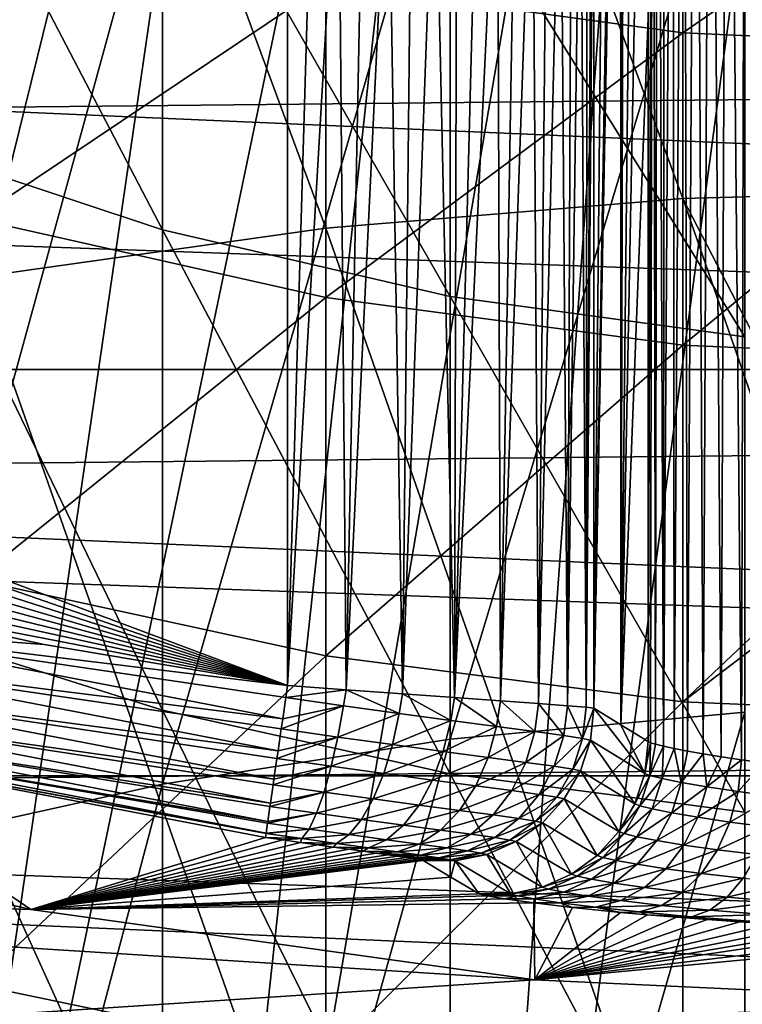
# Model space of a CAD drawing. Header units: metres. Extents: x -22 to 72, y -222 to 22.
# Tile 50 of 256: x -3.34 to -0.98, y -17.98 to -14.77. Entities that reach past the tile are written whole.
import ezdxf

# ---------------------------------------------------------------- set-up
doc = ezdxf.new("R2010")
doc.units = ezdxf.units.M
doc.layers.add('solid_509499_SW0002', color=7, linetype='CONTINUOUS')

msp = doc.modelspace()

# ---------------------------------------------------------------- linework, layer by layer
at = {"layer": 'solid_509499_SW0002'}
for points in [[(-3.028171, -11.301288, 120.188515), (-3.615485, -11.127317, 120.188515), (-5.776714, -20.931454, 120.013718)], [(-3.028171, -11.301288, 120.188515), (-5.776714, -20.931454, 120.013718), (-4.831811, -21.169548, 120.013718)], [(-2.432557, -11.444283, 120.188515), (-3.028171, -11.301288, 120.188515), (-4.831811, -21.169548, 120.013718)], [(-2.432557, -11.444283, 120.188515), (-4.831811, -21.169548, 120.013718), (-3.877178, -21.365009, 120.013718)], [(-1.830276, -11.555908, 120.188515), (-2.432557, -11.444283, 120.188515), (-3.877178, -21.365009, 120.013718)], [(-1.830276, -11.555908, 120.188515), (-3.877178, -21.365009, 120.013718), (-2.914736, -21.517445, 120.013718)], [(-1.222978, -11.63586, 120.188515), (-1.830276, -11.555908, 120.188515), (-2.914736, -21.517445, 120.013718)], [(-1.222978, -11.63586, 120.188515), (-2.914736, -21.517445, 120.013718), (-1.946424, -21.626549, 120.013718)], [(-0.612328, -11.68392, 120.188515), (-1.222978, -11.63586, 120.188515), (-1.946424, -21.626549, 120.013718)], [(-0.612328, -11.68392, 120.188515), (-1.946424, -21.626549, 120.013718), (-0.974193, -21.692097, 120.013718)], [(-1.176206, -15.353128, 288.789948), (-1.176206, -12.083728, 286.425323), (-2.341084, -12.189499, 286.288696)], [(-1.176206, -12.083728, 286.425323), (0, -15.320807, 288.83786), (0, -14.506478, 288.27887)], [(-1.176206, -15.353128, 288.789948), (0, -15.320807, 288.83786), (-1.176206, -12.083728, 286.425323)], [(-2.341084, -15.449779, 288.646729), (-2.341084, -12.189499, 286.288696), (-3.483416, -12.364652, 286.062408)], [(-2.341084, -15.449779, 288.646729), (-1.176206, -15.353128, 288.789948), (-2.341084, -12.189499, 286.288696)], [(-1.031152, -12.242909, 104.328812), (-0.97081, -12.210105, 104.267662), (-0.984232, -17.183352, 104.28038)], [(-0.97081, -12.210105, 104.267662), (-0.911636, -17.193113, 104.216797), (-0.984232, -17.183352, 104.28038)], [(-1.085425, -12.274256, 104.394127), (-1.031152, -12.242909, 104.328812), (-1.050373, -17.173532, 104.35067)], [(-1.031152, -12.242909, 104.328812), (-0.984232, -17.183352, 104.28038), (-1.050373, -17.173532, 104.35067)], [(-1.133124, -12.30316, 104.462494), (-1.085425, -12.274256, 104.394127), (-1.109393, -17.163919, 104.426956)], [(-1.085425, -12.274256, 104.394127), (-1.050373, -17.173532, 104.35067), (-1.109393, -17.163919, 104.426956)], [(-1.208404, -12.351165, 104.604668), (-1.17411, -12.328952, 104.532974), (-1.203888, -17.146383, 104.594337)], [(-1.17411, -12.328952, 104.532974), (-1.160719, -17.154789, 104.508453), (-1.203888, -17.146383, 104.594337)], [(-1.17411, -12.328952, 104.532974), (-1.133124, -12.30316, 104.462494), (-1.160719, -17.154789, 104.508453)], [(-1.133124, -12.30316, 104.462494), (-1.109393, -17.163919, 104.426956), (-1.160719, -17.154789, 104.508453)], [(-1.208404, -12.351165, 104.604668), (-1.203888, -17.146383, 104.594337), (-1.238555, -17.13891, 104.683792)], [(-1.236238, -12.369618, 104.676926), (-1.208404, -12.351165, 104.604668), (-1.238555, -17.13891, 104.683792)], [(-3.483416, -15.609829, 288.409515), (-2.341084, -15.449779, 288.646729), (-3.483416, -12.364652, 286.062408)], [(-1.273844, -12.395091, 104.821716), (-1.289257, -17.123735, 104.965103), (-1.289257, -14.764736, 104.965103)], [(-1.273844, -12.395091, 104.821716), (-1.28139, -17.12747, 104.870071), (-1.289257, -17.123735, 104.965103)], [(-1.273844, -12.395091, 104.821716), (-1.264454, -17.132565, 104.775993), (-1.28139, -17.12747, 104.870071)], [(-1.273844, -12.395091, 104.821716), (-1.257948, -12.38426, 104.749367), (-1.264454, -17.132565, 104.775993)], [(-1.257948, -12.38426, 104.749367), (-1.238555, -17.13891, 104.683792), (-1.264454, -17.132565, 104.775993)], [(-1.257948, -12.38426, 104.749367), (-1.236238, -12.369618, 104.676926), (-1.238555, -17.13891, 104.683792)], [(-1.289257, -12.40575, 104.965103), (-1.289257, -14.764736, 104.965103), (-1.377988, -17.069614, 107.506042)], [(-1.327713, -12.419573, 106.066338), (-1.289257, -12.40575, 104.965103), (-1.377988, -17.069614, 107.506042)], [(-1.366214, -12.433308, 107.168877), (-1.327713, -12.419573, 106.066338), (-1.377988, -17.069614, 107.506042)], [(-1.379305, -12.486334, 107.543755), (-1.374992, -12.457952, 107.42025), (-1.377988, -17.069614, 107.506042)], [(-1.372813, -12.44777, 107.357849), (-1.366214, -12.433308, 107.168877), (-1.377988, -17.069614, 107.506042)], [(-1.374992, -12.457952, 107.42025), (-1.372813, -12.44777, 107.357849), (-1.377988, -17.069614, 107.506042)], [(-1.379305, -12.486334, 107.543755), (-1.377988, -17.069614, 107.506042), (-1.466298, -17.015234, 110.034897)], [(-1.383512, -12.525117, 107.664238), (-1.379305, -12.486334, 107.543755), (-1.466298, -17.015234, 110.034897)], [(-1.385573, -12.548376, 107.723228), (-1.383512, -12.525117, 107.664238), (-1.466298, -17.015234, 110.034897)], [(-1.391491, -12.632495, 107.892693), (-1.385573, -12.548376, 107.723228), (-1.466298, -17.015234, 110.034897)], [(-1.428754, -13.249755, 108.959785), (-1.391491, -12.632495, 107.892693), (-1.466298, -17.015234, 110.034897)], [(-1.466298, -13.871448, 110.034897), (-1.428754, -13.249755, 108.959785), (-1.466298, -17.015234, 110.034897)], [(14.882935, -13.58384, 0.034086), (-14.604852, -13.882391, 0.034086), (13.58384, -14.882935, 0.034086)], [(-2.873714, -15.454752, 260.388885), (-2.873714, -14.034193, 258.091125), (-3.779002, -13.721376, 258.270721)], [(-3.779002, -15.15429, 260.58847), (-2.873714, -15.454752, 260.388885), (-3.779002, -13.721376, 258.270721)], [(-1.49128, -17.012117, 110.224785), (-1.466298, -13.871448, 110.034897), (-1.466298, -17.015234, 110.034897)], [(-1.473259, -13.896589, 110.122818), (-1.466298, -13.871448, 110.034897), (-1.49128, -17.012117, 110.224785)], [(13.58384, -14.882935, 0.034086), (-14.604852, -13.882391, 0.034086), (-13.27972, -15.154917, 0.034086)], [(-1.487887, -13.920839, 110.209534), (-1.473259, -13.896589, 110.122818), (-1.49128, -17.012117, 110.224785)], [(-1.934734, -17.116528, 286.176605), (-1.934734, -14.013528, 283.932343), (-0.973071, -13.917022, 284.057007)], [(-0.973071, -17.028343, 286.307312), (-1.934734, -17.116528, 286.176605), (-0.973071, -13.917022, 284.057007)], [(-1.509985, -13.943994, 110.294327), (-1.487887, -13.920839, 110.209534), (-1.49128, -17.012117, 110.224785)], [(-1.176206, -14.81222, 251.942535), (-2.341084, -14.652456, 252.008377), (-1.176206, -13.942926, 249.62088)], [(-1.574478, -13.985806, 110.45359), (-1.539284, -13.965861, 110.376534), (-1.552055, -17.00696, 110.40654)], [(-1.509985, -13.943994, 110.294327), (-1.49128, -17.012117, 110.224785), (-1.552055, -17.00696, 110.40654)], [(-1.539284, -13.965861, 110.376534), (-1.509985, -13.943994, 110.294327), (-1.552055, -17.00696, 110.40654)], [(-1.176206, -14.81222, 251.942535), (-1.176206, -13.942926, 249.62088), (0, -13.997672, 249.602386)], [(-1.574478, -13.985806, 110.45359), (-1.552055, -17.00696, 110.40654), (-1.646415, -16.999853, 110.573402)], [(-1.57546, -13.986297, 110.455513), (-1.574478, -13.985806, 110.45359), (-1.646415, -16.999853, 110.573402)], [(-1.618129, -14.005132, 110.530701), (-1.57546, -13.986297, 110.455513), (-1.646415, -16.999853, 110.573402)], [(-1.176206, -14.81222, 251.942535), (0, -13.997672, 249.602386), (0, -14.865645, 251.920532)], [(-2.873714, -17.262352, 285.96051), (-2.873714, -14.173112, 283.726196), (-1.934734, -14.013528, 283.932343)], [(-1.934734, -17.116528, 286.176605), (-2.873714, -17.262352, 285.96051), (-1.934734, -14.013528, 283.932343)], [(-1.666864, -14.022235, 110.601563), (-1.646415, -16.999853, 110.573402), (-1.77091, -16.990927, 110.719223)], [(-1.721206, -14.037489, 110.667641), (-1.666864, -14.022235, 110.601563), (-1.77091, -16.990927, 110.719223)], [(-1.666864, -14.022235, 110.601563), (-1.618129, -14.005132, 110.530701), (-1.646415, -16.999853, 110.573402)], [(-1.934734, -15.671919, 260.244659), (-1.934734, -14.260291, 257.961334), (-2.873714, -14.034193, 258.091125)], [(-2.873714, -15.454752, 260.388885), (-1.934734, -15.671919, 260.244659), (-2.873714, -14.034193, 258.091125)], [(-1.780672, -14.050797, 110.728523), (-1.77091, -16.990927, 110.719223), (-1.920953, -16.980354, 110.838608)], [(-1.844769, -14.062082, 110.783875), (-1.780672, -14.050797, 110.728523), (-1.920953, -16.980354, 110.838608)], [(-1.913009, -14.071278, 110.833397), (-1.844769, -14.062082, 110.783875), (-1.920953, -16.980354, 110.838608)], [(-1.780672, -14.050797, 110.728523), (-1.721206, -14.037489, 110.667641), (-1.77091, -16.990927, 110.719223)], [(-2.465689, -14.074325, 111), (-2.465689, -16.941525, 111), (-9.263073, -14.397581, 111)], [(-2.382065, -14.080559, 110.996498), (-2.465689, -16.941525, 111), (-2.465689, -14.074325, 111)], [(-2.382065, -14.080559, 110.996498), (-2.29923, -14.084566, 110.986046), (-2.465689, -16.941525, 111)], [(-2.29923, -14.084566, 110.986046), (-2.274933, -16.955297, 110.981636), (-2.465689, -16.941525, 111)], [(-2.29923, -14.084566, 110.986046), (-2.217622, -14.086344, 110.968742), (-2.274933, -16.955297, 110.981636)], [(-2.137688, -14.085891, 110.944679), (-2.091078, -16.968369, 110.927185), (-2.274933, -16.955297, 110.981636)], [(-2.217622, -14.086344, 110.968742), (-2.137688, -14.085891, 110.944679), (-2.274933, -16.955297, 110.981636)], [(-2.137688, -14.085891, 110.944679), (-2.059955, -14.083214, 110.913994), (-2.091078, -16.968369, 110.927185)], [(-1.984902, -14.078333, 110.876839), (-1.920953, -16.980354, 110.838608), (-2.091078, -16.968369, 110.927185)], [(-2.059955, -14.083214, 110.913994), (-1.984902, -14.078333, 110.876839), (-2.091078, -16.968369, 110.927185)], [(-1.984902, -14.078333, 110.876839), (-1.913009, -14.071278, 110.833397), (-1.920953, -16.980354, 110.838608)], [(-3.779002, -17.464106, 285.661499), (-3.779002, -14.393905, 283.440948), (-2.873714, -14.173112, 283.726196)], [(-2.873714, -17.262352, 285.96051), (-3.779002, -17.464106, 285.661499), (-2.873714, -14.173112, 283.726196)], [(-0.973071, -15.803246, 260.15744), (-0.973071, -14.397018, 257.882843), (-1.934734, -14.260291, 257.961334)], [(-1.934734, -15.671919, 260.244659), (-0.973071, -15.803246, 260.15744), (-1.934734, -14.260291, 257.961334)], [(-2.465689, -16.941525, 111), (-8.568022, -14.821737, 111), (-9.263073, -14.397581, 111)], [(-3.483416, -15.41878, 254.404785), (-3.483416, -14.387896, 252.117386), (-2.341084, -14.652456, 252.008377)], [(15.909897, -15.909908), (-15.909897, -15.909908), (-17.235994, -14.462728)], [(17.235994, -14.462728), (15.909897, -15.909908), (-17.235994, -14.462728)], [(-2.341084, -15.675683, 254.278778), (-3.483416, -15.41878, 254.404785), (-2.341084, -14.652456, 252.008377)], [(-2.341084, -15.675683, 254.278778), (-2.341084, -14.652456, 252.008377), (-1.176206, -14.81222, 251.942535)], [(-1.289257, -14.764736, 104.965103), (-1.289257, -17.123735, 104.965103), (-1.377988, -17.069614, 107.506042)], [(-2.465689, -16.941525, 111), (-7.853078, -15.212626, 111), (-8.568022, -14.821737, 111)], [(-1.176206, -15.830821, 254.202698), (-2.341084, -15.675683, 254.278778), (-1.176206, -14.81222, 251.942535)], [(-1.176206, -15.830821, 254.202698), (-1.176206, -14.81222, 251.942535), (0, -14.865645, 251.920532)], [(-1.176206, -15.830821, 254.202698), (0, -14.865645, 251.920532), (0, -15.8827, 254.177246)], [(13.58384, -14.882935, 0.034086), (-13.27972, -15.154917, 0.034086), (12.171795, -16.058329, 0.034086)], [(12.171795, -16.058329, 0.034086), (-13.27972, -15.154917, 0.034086), (-11.844168, -16.301477, 0.034086)], [(-2.873714, -17.021893, 262.589294), (-2.873714, -15.454752, 260.388885), (-3.779002, -15.15429, 260.58847)], [(-3.779002, -16.735062, 262.808014), (-2.873714, -17.021893, 262.589294), (-3.779002, -15.15429, 260.58847)], [(-2.465689, -16.941525, 111), (-7.119969, -15.569227, 111), (-7.853078, -15.212626, 111)], [(-1.176206, -15.353128, 288.789948), (0, -17.622833, 290.318298), (0, -15.320807, 288.83786)], [(-1.176206, -18.769543, 290.936707), (-1.176206, -15.353128, 288.789948), (-2.341084, -15.449779, 288.646729)], [(-1.176206, -15.353128, 288.789948), (0, -18.740408, 290.986603), (0, -17.622833, 290.318298)], [(-1.176206, -18.769543, 290.936707), (0, -18.740408, 290.986603), (-1.176206, -15.353128, 288.789948)], [(-3.483416, -16.596399, 256.620209), (-3.483416, -15.41878, 254.404785), (-2.341084, -15.675683, 254.278778)], [(-2.341084, -18.856663, 290.787476), (-2.341084, -15.449779, 288.646729), (-3.483416, -15.609829, 288.409515)], [(-1.934734, -17.229208, 262.431213), (-1.934734, -15.671919, 260.244659), (-2.873714, -15.454752, 260.388885)], [(-2.873714, -17.021893, 262.589294), (-1.934734, -17.229208, 262.431213), (-2.873714, -15.454752, 260.388885)], [(-2.341084, -18.856663, 290.787476), (-1.176206, -18.769543, 290.936707), (-2.341084, -15.449779, 288.646729)], [(-2.465689, -16.941525, 111), (-6.370832, -15.890477, 111), (-7.119969, -15.569227, 111)], [(-3.483416, -19.000931, 290.540375), (-2.341084, -18.856663, 290.787476), (-3.483416, -15.609829, 288.409515)], [(-2.341084, -16.844555, 256.477753), (-3.483416, -16.596399, 256.620209), (-2.341084, -15.675683, 254.278778)], [(-2.341084, -16.844555, 256.477753), (-2.341084, -15.675683, 254.278778), (-1.176206, -15.830821, 254.202698)], [(-0.973071, -17.354576, 262.335632), (-0.973071, -15.803246, 260.15744), (-1.934734, -15.671919, 260.244659)], [(-1.934734, -17.229208, 262.431213), (-0.973071, -17.354576, 262.335632), (-1.934734, -15.671919, 260.244659)], [(-1.176206, -16.99441, 256.391724), (-2.341084, -16.844555, 256.477753), (-1.176206, -15.830821, 254.202698)], [(-1.176206, -16.99441, 256.391724), (-1.176206, -15.830821, 254.202698), (0, -15.8827, 254.177246)], [(-2.465689, -16.941525, 111), (-5.60793, -16.17547, 111), (-6.370832, -15.890477, 111)], [(-1.176206, -16.99441, 256.391724), (0, -15.8827, 254.177246), (0, -16.096703, 254.606689)], [(14.462714, -17.236006), (-14.462714, -17.236006), (-15.909897, -15.909908)], [(15.909897, -15.909908), (14.462714, -17.236006), (-15.909897, -15.909908)], [(12.171795, -16.058329, 0.034086), (-11.844168, -16.301477, 0.034086), (10.658568, -17.100216, 0.034086)], [(-1.176206, -16.99441, 256.391724), (0, -16.096703, 254.606689), (0, -17.044521, 256.362946)], [(-2.465689, -16.941525, 111), (-4.833591, -16.423494, 111), (-5.60793, -16.17547, 111)], [(10.658568, -17.100216, 0.034086), (-11.844168, -16.301477, 0.034086), (-10.310154, -17.312515, 0.034086)], [(-2.465689, -16.941525, 111), (-4.050182, -16.634026, 111), (-4.833591, -16.423494, 111)], [(-3.483416, -17.915758, 258.754272), (-3.483416, -16.596399, 256.620209), (-2.341084, -16.844555, 256.477753)], [(-2.465689, -16.941525, 111), (-3.26009, -16.806744, 111), (-4.050182, -16.634026, 111)], [(-4.037635, -16.749739, 110.987862), (-4.050182, -16.634026, 111), (-3.26009, -16.806744, 111)], [(-4.062192, -16.85161, 110.951752), (-4.037635, -16.749739, 110.987862), (-2.48146, -17.049887, 110.987862)], [(-4.037635, -16.749739, 110.987862), (-3.26009, -16.806744, 111), (-2.465689, -16.941525, 111)], [(-2.471361, -16.980501, 110.998444), (-4.037635, -16.749739, 110.987862), (-2.465689, -16.941525, 111)], [(-2.471361, -16.980501, 110.998444), (-2.48146, -17.049887, 110.987862), (-4.037635, -16.749739, 110.987862)], [(-2.873714, -18.728964, 264.682983), (-2.873714, -17.021893, 262.589294), (-3.779002, -16.735062, 262.808014)], [(-3.779002, -18.456982, 264.919922), (-2.873714, -18.728964, 264.682983), (-3.779002, -16.735062, 262.808014)], [(-4.084281, -16.943243, 110.89344), (-4.062192, -16.85161, 110.951752), (-2.496552, -17.153582, 110.951752)], [(-2.486261, -17.08287, 110.979164), (-4.062192, -16.85161, 110.951752), (-2.48146, -17.049887, 110.987862)], [(-2.486261, -17.08287, 110.979164), (-2.496552, -17.153582, 110.951752), (-4.062192, -16.85161, 110.951752)], [(-2.341084, -18.15411, 258.595978), (-3.483416, -17.915758, 258.754272), (-2.341084, -16.844555, 256.477753)], [(-2.341084, -18.15411, 258.595978), (-2.341084, -16.844555, 256.477753), (-1.176206, -16.99441, 256.391724)], [(-4.102817, -17.020138, 110.815804), (-4.084281, -16.943243, 110.89344), (-2.510128, -17.246857, 110.89344)], [(-2.500249, -17.17898, 110.93866), (-4.084281, -16.943243, 110.89344), (-2.496552, -17.153582, 110.951752)], [(-2.500249, -17.17898, 110.93866), (-2.510128, -17.246857, 110.89344), (-4.084281, -16.943243, 110.89344)], [(-2.471361, -16.980501, 110.998444), (-2.465689, -16.941525, 111), (-2.274933, -16.955297, 110.981636)], [(-2.283369, -17.007376, 110.980438), (-2.471361, -16.980501, 110.998444), (-2.274933, -16.955297, 110.981636)], [(-2.101802, -17.032446, 110.926964), (-2.283369, -17.007376, 110.980438), (-2.274933, -16.955297, 110.981636)], [(-2.101802, -17.032446, 110.926964), (-2.274933, -16.955297, 110.981636), (-2.091078, -16.968369, 110.927185)], [(-2.283369, -17.007376, 110.980438), (-2.48146, -17.049887, 110.987862), (-2.471361, -16.980501, 110.998444)], [(-1.93317, -17.055059, 110.839714), (-2.101802, -17.032446, 110.926964), (-2.091078, -16.968369, 110.927185)], [(-1.93317, -17.055059, 110.839714), (-2.091078, -16.968369, 110.927185), (-1.920953, -16.980354, 110.838608)], [(-1.783686, -17.074753, 110.721565), (-1.93317, -17.055059, 110.839714), (-1.920953, -16.980354, 110.838608)], [(-1.783686, -17.074753, 110.721565), (-1.920953, -16.980354, 110.838608), (-1.77091, -16.990927, 110.719223)], [(-4.116889, -17.078514, 110.722641), (-4.102817, -17.020138, 110.815804), (-2.521519, -17.32513, 110.815804)], [(-2.512706, -17.264572, 110.878723), (-4.102817, -17.020138, 110.815804), (-2.510128, -17.246857, 110.89344)], [(-2.512706, -17.264572, 110.878723), (-2.521519, -17.32513, 110.815804), (-4.102817, -17.020138, 110.815804)], [(-2.283369, -17.007376, 110.980438), (-2.486261, -17.08287, 110.979164), (-2.48146, -17.049887, 110.987862)], [(-2.301624, -17.109272, 110.961533), (-2.486261, -17.08287, 110.979164), (-2.283369, -17.007376, 110.980438)], [(-1.176206, -18.298046, 258.500366), (-2.341084, -18.15411, 258.595978), (-1.176206, -16.99441, 256.391724)], [(-2.301624, -17.109272, 110.961533), (-2.283369, -17.007376, 110.980438), (-2.101802, -17.032446, 110.926964)], [(-1.659039, -17.091227, 110.576584), (-1.783686, -17.074753, 110.721565), (-1.77091, -16.990927, 110.719223)], [(-1.659039, -17.091227, 110.576584), (-1.77091, -16.990927, 110.719223), (-1.646415, -16.999853, 110.573402)], [(-1.564111, -17.104294, 110.409943), (-1.659039, -17.091227, 110.576584), (-1.646415, -16.999853, 110.573402)], [(-1.564111, -17.104294, 110.409943), (-1.646415, -16.999853, 110.573402), (-1.552055, -17.00696, 110.40654)], [(-1.502723, -17.113836, 110.227737), (-1.564111, -17.104294, 110.409943), (-1.552055, -17.00696, 110.40654)], [(-1.502723, -17.113836, 110.227737), (-1.552055, -17.00696, 110.40654), (-1.49128, -17.012117, 110.224785)], [(-1.502723, -17.113836, 110.227737), (-1.49128, -17.012117, 110.224785), (-1.466298, -17.015234, 110.034897)], [(-1.502723, -17.113836, 110.227737), (-1.466298, -17.015234, 110.034897), (-1.477421, -17.119753, 110.036766)], [(-1.477421, -17.119753, 110.036766), (-1.466298, -17.015234, 110.034897), (-1.300235, -17.227585, 104.966919)], [(-1.300235, -17.227585, 104.966919), (-1.466298, -17.015234, 110.034897), (-1.377988, -17.069614, 107.506042)], [(-1.176206, -18.298046, 258.500366), (-1.176206, -16.99441, 256.391724), (0, -17.044521, 256.362946)], [(-1.934734, -18.925549, 264.511749), (-1.934734, -17.229208, 262.431213), (-2.873714, -17.021893, 262.589294)], [(-2.873714, -18.728964, 264.682983), (-1.934734, -18.925549, 264.511749), (-2.873714, -17.021893, 262.589294)], [(-2.123305, -17.133909, 110.90918), (-2.301624, -17.109272, 110.961533), (-2.101802, -17.032446, 110.926964)], [(-2.123305, -17.133909, 110.90918), (-2.101802, -17.032446, 110.926964), (-1.93317, -17.055059, 110.839714)], [(-1.934734, -20.359058, 288.214111), (-1.934734, -17.116528, 286.176605), (-0.973071, -17.028343, 286.307312)], [(-0.973071, -20.27957, 288.350281), (-1.934734, -20.359058, 288.214111), (-0.973071, -17.028343, 286.307312)], [(-1.176206, -18.298046, 258.500366), (0, -17.044521, 256.362946), (0, -17.539181, 257.199646)], [(-4.125805, -17.115503, 110.618538), (-4.116889, -17.078514, 110.722641), (-2.530168, -17.384552, 110.722641)], [(-2.52308, -17.335855, 110.80201), (-4.116889, -17.078514, 110.722641), (-2.521519, -17.32513, 110.815804)], [(-2.52308, -17.335855, 110.80201), (-2.530168, -17.384552, 110.722641), (-4.116889, -17.078514, 110.722641)], [(-2.301624, -17.109272, 110.961533), (-2.496552, -17.153582, 110.951752), (-2.486261, -17.08287, 110.979164)], [(-1.957699, -17.156139, 110.823761), (-2.123305, -17.133909, 110.90918), (-1.93317, -17.055059, 110.839714)], [(-1.957699, -17.156139, 110.823761), (-1.93317, -17.055059, 110.839714), (-1.783686, -17.074753, 110.721565)], [(-1.810906, -17.175507, 110.708099), (-1.957699, -17.156139, 110.823761), (-1.783686, -17.074753, 110.721565)], [(-1.810906, -17.175507, 110.708099), (-1.783686, -17.074753, 110.721565), (-1.659039, -17.091227, 110.576584)], [(-1.300235, -17.227585, 104.966919), (-1.377988, -17.069614, 107.506042), (-1.289257, -17.123735, 104.965103)], [(10.658568, -17.100216, 0.034086), (-10.310154, -17.312515, 0.034086), (9.056755, -17.999935, 0.034086)], [(-2.535648, -17.422205, 110.618538), (-4.079855, -17.14109, 110.508728), (-4.125805, -17.115503, 110.618538)], [(-2.530913, -17.389671, 110.711922), (-4.125805, -17.115503, 110.618538), (-2.530168, -17.384552, 110.722641)], [(-2.530913, -17.389671, 110.711922), (-2.535648, -17.422205, 110.618538), (-4.125805, -17.115503, 110.618538)], [(-2.873714, -20.490503, 287.988983), (-2.873714, -17.262352, 285.96051), (-1.934734, -17.116528, 286.176605)], [(-1.934734, -20.359058, 288.214111), (-2.873714, -20.490503, 287.988983), (-1.934734, -17.116528, 286.176605)], [(-2.301624, -17.109272, 110.961533), (-2.500249, -17.17898, 110.93866), (-2.496552, -17.153582, 110.951752)], [(-2.322936, -17.204346, 110.921783), (-2.500249, -17.17898, 110.93866), (-2.301624, -17.109272, 110.961533)], [(-2.322936, -17.204346, 110.921783), (-2.301624, -17.109272, 110.961533), (-2.123305, -17.133909, 110.90918)], [(-1.688511, -17.191708, 110.566177), (-1.810906, -17.175507, 110.708099), (-1.659039, -17.091227, 110.576584)], [(-1.688511, -17.191708, 110.566177), (-1.659039, -17.091227, 110.576584), (-1.564111, -17.104294, 110.409943)], [(-1.595302, -17.204559, 110.403061), (-1.688511, -17.191708, 110.566177), (-1.564111, -17.104294, 110.409943)], [(-1.595302, -17.204559, 110.403061), (-1.564111, -17.104294, 110.409943), (-1.502723, -17.113836, 110.227737)], [(-1.535028, -17.21394, 110.224709), (-1.595302, -17.204559, 110.403061), (-1.502723, -17.113836, 110.227737)], [(-1.535028, -17.21394, 110.224709), (-1.502723, -17.113836, 110.227737), (-1.477421, -17.119753, 110.036766)], [(-4.079855, -17.14109, 110.508728), (-3.303431, -17.67181, 90), (-4.919887, -17.291624, 90)], [(-4.079855, -17.14109, 110.508728), (-2.53769, -17.436235, 110.508728), (-3.303431, -17.67181, 90)], [(-2.535856, -17.423637, 110.612442), (-2.53769, -17.436235, 110.508728), (-4.079855, -17.14109, 110.508728)], [(-2.535856, -17.423637, 110.612442), (-4.079855, -17.14109, 110.508728), (-2.535648, -17.422205, 110.618538)], [(-2.151706, -17.228035, 110.871666), (-2.322936, -17.204346, 110.921783), (-2.123305, -17.133909, 110.90918)], [(-2.151706, -17.228035, 110.871666), (-2.123305, -17.133909, 110.90918), (-1.957699, -17.156139, 110.823761)], [(-1.535028, -17.21394, 110.224709), (-1.477421, -17.119753, 110.036766), (-1.510186, -17.219748, 110.037788)], [(-1.510186, -17.219748, 110.037788), (-1.477421, -17.119753, 110.036766), (-1.332582, -17.327002, 104.967896)], [(-1.477421, -17.119753, 110.036766), (-1.300235, -17.227585, 104.966919), (-1.332582, -17.327002, 104.967896)], [(-1.300235, -17.227585, 104.966919), (-1.289257, -17.123735, 104.965103), (-1.28139, -17.12747, 104.870071)], [(-1.283373, -17.23427, 104.813309), (-1.300235, -17.227585, 104.966919), (-1.28139, -17.12747, 104.870071)], [(-1.283373, -17.23427, 104.813309), (-1.28139, -17.12747, 104.870071), (-1.264454, -17.132565, 104.775993)], [(-1.283373, -17.23427, 104.813309), (-1.264454, -17.132565, 104.775993), (-1.238555, -17.13891, 104.683792)], [(-1.243292, -17.244299, 104.663933), (-1.283373, -17.23427, 104.813309), (-1.238555, -17.13891, 104.683792)], [(-1.243292, -17.244299, 104.663933), (-1.238555, -17.13891, 104.683792), (-1.203888, -17.146383, 104.594337)], [(-1.180892, -17.25705, 104.522453), (-1.243292, -17.244299, 104.663933), (-1.203888, -17.146383, 104.594337)], [(-1.180892, -17.25705, 104.522453), (-1.203888, -17.146383, 104.594337), (-1.160719, -17.154789, 104.508453)], [(-2.322936, -17.204346, 110.921783), (-2.510128, -17.246857, 110.89344), (-2.500249, -17.17898, 110.93866)], [(-1.992702, -17.24943, 110.789917), (-2.151706, -17.228035, 110.871666), (-1.957699, -17.156139, 110.823761)], [(-1.992702, -17.24943, 110.789917), (-1.957699, -17.156139, 110.823761), (-1.810906, -17.175507, 110.708099)], [(-1.851779, -17.268078, 110.67923), (-1.992702, -17.24943, 110.789917), (-1.810906, -17.175507, 110.708099)], [(-1.851779, -17.268078, 110.67923), (-1.810906, -17.175507, 110.708099), (-1.688511, -17.191708, 110.566177)], [(-1.180892, -17.25705, 104.522453), (-1.160719, -17.154789, 104.508453), (-1.109393, -17.163919, 104.426956)], [(-1.097586, -17.271683, 104.392097), (-1.180892, -17.25705, 104.522453), (-1.109393, -17.163919, 104.426956)], [(-1.097586, -17.271683, 104.392097), (-1.109393, -17.163919, 104.426956), (-1.050373, -17.173532, 104.35067)], [(-1.097586, -17.271683, 104.392097), (-1.050373, -17.173532, 104.35067), (-0.984232, -17.183352, 104.28038)], [(-2.322936, -17.204346, 110.921783), (-2.512706, -17.264572, 110.878723), (-2.510128, -17.246857, 110.89344)], [(-2.346363, -17.288385, 110.862946), (-2.512706, -17.264572, 110.878723), (-2.322936, -17.204346, 110.921783)], [(-2.346363, -17.288385, 110.862946), (-2.322936, -17.204346, 110.921783), (-2.151706, -17.228035, 110.871666)], [(-1.73429, -17.283688, 110.543434), (-1.851779, -17.268078, 110.67923), (-1.688511, -17.191708, 110.566177)], [(-1.73429, -17.283688, 110.543434), (-1.688511, -17.191708, 110.566177), (-1.595302, -17.204559, 110.403061)], [(-1.644828, -17.29607, 110.38736), (-1.73429, -17.283688, 110.543434), (-1.595302, -17.204559, 110.403061)], [(-1.644828, -17.29607, 110.38736), (-1.595302, -17.204559, 110.403061), (-1.535028, -17.21394, 110.224709)], [(-0.995256, -17.287214, 104.275841), (-1.097586, -17.271683, 104.392097), (-0.984232, -17.183352, 104.28038)], [(-0.995256, -17.287214, 104.275841), (-0.984232, -17.183352, 104.28038), (-0.911636, -17.193113, 104.216797)], [(-0.876177, -17.302582, 104.176468), (-0.995256, -17.287214, 104.275841), (-0.911636, -17.193113, 104.216797)], [(12.905463, -18.430925), (-12.905463, -18.430925), (-14.462714, -17.236006)], [(14.462714, -17.236006), (12.905463, -18.430925), (-14.462714, -17.236006)], [(-2.185749, -17.310658, 110.816093), (-2.346363, -17.288385, 110.862946), (-2.151706, -17.228035, 110.871666)], [(-2.185749, -17.310658, 110.816093), (-2.151706, -17.228035, 110.871666), (-1.992702, -17.24943, 110.789917)], [(-0.973071, -19.044428, 264.408203), (-0.973071, -17.354576, 262.335632), (-1.934734, -17.229208, 262.431213)], [(-1.934734, -18.925549, 264.511749), (-0.973071, -19.044428, 264.408203), (-1.934734, -17.229208, 262.431213)], [(-1.586981, -17.305103, 110.216728), (-1.644828, -17.29607, 110.38736), (-1.535028, -17.21394, 110.224709)], [(-1.586981, -17.305103, 110.216728), (-1.535028, -17.21394, 110.224709), (-1.510186, -17.219748, 110.037788)], [(-1.586981, -17.305103, 110.216728), (-1.510186, -17.219748, 110.037788), (-1.56314, -17.310684, 110.037903)], [(-1.56314, -17.310684, 110.037903), (-1.510186, -17.219748, 110.037788), (-1.384884, -17.41753, 104.967987)], [(-1.510186, -17.219748, 110.037788), (-1.332582, -17.327002, 104.967896), (-1.384884, -17.41753, 104.967987)], [(-1.332582, -17.327002, 104.967896), (-1.300235, -17.227585, 104.966919), (-1.283373, -17.23427, 104.813309)], [(-1.315773, -17.333639, 104.810799), (-1.332582, -17.327002, 104.967896), (-1.283373, -17.23427, 104.813309)], [(-1.315773, -17.333639, 104.810799), (-1.283373, -17.23427, 104.813309), (-1.243292, -17.244299, 104.663933)], [(-1.275368, -17.343615, 104.657715), (-1.315773, -17.333639, 104.810799), (-1.243292, -17.244299, 104.663933)], [(-1.275368, -17.343615, 104.657715), (-1.243292, -17.244299, 104.663933), (-1.180892, -17.25705, 104.522453)], [(-3.779002, -20.672363, 287.67746), (-3.779002, -17.464106, 285.661499), (-2.873714, -17.262352, 285.96051)], [(-2.873714, -20.490503, 287.988983), (-3.779002, -20.672363, 287.67746), (-2.873714, -17.262352, 285.96051)], [(-2.346363, -17.288385, 110.862946), (-2.521519, -17.32513, 110.815804), (-2.512706, -17.264572, 110.878723)], [(-2.036629, -17.330795, 110.739677), (-2.185749, -17.310658, 110.816093), (-1.992702, -17.24943, 110.789917)], [(-2.036629, -17.330795, 110.739677), (-1.992702, -17.24943, 110.789917), (-1.851779, -17.268078, 110.67923)], [(-1.904492, -17.34837, 110.636238), (-2.036629, -17.330795, 110.739677), (-1.851779, -17.268078, 110.67923)], [(-1.904492, -17.34837, 110.636238), (-1.851779, -17.268078, 110.67923), (-1.73429, -17.283688, 110.543434)], [(-1.212115, -17.356308, 104.512276), (-1.275368, -17.343615, 104.657715), (-1.180892, -17.25705, 104.522453)], [(-1.212115, -17.356308, 104.512276), (-1.180892, -17.25705, 104.522453), (-1.097586, -17.271683, 104.392097)], [(-1.127247, -17.370903, 104.377731), (-1.212115, -17.356308, 104.512276), (-1.097586, -17.271683, 104.392097)], [(-1.127247, -17.370903, 104.377731), (-1.097586, -17.271683, 104.392097), (-0.995256, -17.287214, 104.275841)], [(-4.919887, -17.291624, 90), (-3.303431, -17.67181, 90), (-6.809413, -17.577099, 90)], [(-2.346363, -17.288385, 110.862946), (-2.52308, -17.335855, 110.80201), (-2.521519, -17.32513, 110.815804)], [(-2.370866, -17.357668, 110.787621), (-2.52308, -17.335855, 110.80201), (-2.346363, -17.288385, 110.862946)], [(-2.370866, -17.357668, 110.787621), (-2.346363, -17.288385, 110.862946), (-2.185749, -17.310658, 110.816093)], [(-1.79435, -17.363091, 110.509354), (-1.904492, -17.34837, 110.636238), (-1.73429, -17.283688, 110.543434)], [(-1.79435, -17.363091, 110.509354), (-1.73429, -17.283688, 110.543434), (-1.644828, -17.29607, 110.38736)], [(-1.710495, -17.374771, 110.363541), (-1.79435, -17.363091, 110.509354), (-1.644828, -17.29607, 110.38736)], [(-1.710495, -17.374771, 110.363541), (-1.644828, -17.29607, 110.38736), (-1.586981, -17.305103, 110.216728)], [(-1.65628, -17.383287, 110.204147), (-1.710495, -17.374771, 110.363541), (-1.586981, -17.305103, 110.216728)], [(-1.65628, -17.383287, 110.204147), (-1.586981, -17.305103, 110.216728), (-1.56314, -17.310684, 110.037903)], [(-1.022486, -17.386423, 104.257217), (-1.127247, -17.370903, 104.377731), (-0.995256, -17.287214, 104.275841)], [(-1.022486, -17.386423, 104.257217), (-0.995256, -17.287214, 104.275841), (-0.876177, -17.302582, 104.176468)], [(-0.899999, -17.401812, 104.153732), (-1.022486, -17.386423, 104.257217), (-0.876177, -17.302582, 104.176468)], [(9.056755, -17.999935, 0.034086), (-10.310154, -17.312515, 0.034086), (-8.690454, -18.179617, 0.034086)], [(-2.370866, -17.357668, 110.787621), (-2.530168, -17.384552, 110.722641), (-2.52308, -17.335855, 110.80201)], [(-2.223924, -17.378113, 110.744919), (-2.370866, -17.357668, 110.787621), (-2.185749, -17.310658, 110.816093)], [(-2.223924, -17.378113, 110.744919), (-2.185749, -17.310658, 110.816093), (-2.036629, -17.330795, 110.739677)], [(-2.087534, -17.396633, 110.675278), (-2.223924, -17.378113, 110.744919), (-2.036629, -17.330795, 110.739677)], [(-2.087534, -17.396633, 110.675278), (-2.036629, -17.330795, 110.739677), (-1.904492, -17.34837, 110.636238)], [(-1.65628, -17.383287, 110.204147), (-1.56314, -17.310684, 110.037903), (-1.633937, -17.388535, 110.037109)], [(-1.633937, -17.388535, 110.037109), (-1.56314, -17.310684, 110.037903), (-1.454853, -17.495213, 104.967194)], [(-1.56314, -17.310684, 110.037903), (-1.384884, -17.41753, 104.967987), (-1.454853, -17.495213, 104.967194)], [(-1.384884, -17.41753, 104.967987), (-1.332582, -17.327002, 104.967896), (-1.315773, -17.333639, 104.810799)], [(-1.367727, -17.424124, 104.804214), (-1.384884, -17.41753, 104.967987), (-1.315773, -17.333639, 104.810799)], [(-1.367727, -17.424124, 104.804214), (-1.315773, -17.333639, 104.810799), (-1.275368, -17.343615, 104.657715)], [(-2.370866, -17.357668, 110.787621), (-2.530913, -17.389671, 110.711922), (-2.530168, -17.384552, 110.722641)], [(-2.39536, -17.409128, 110.699165), (-2.530913, -17.389671, 110.711922), (-2.370866, -17.357668, 110.787621)], [(-2.39536, -17.409128, 110.699165), (-2.370866, -17.357668, 110.787621), (-2.223924, -17.378113, 110.744919)], [(-1.966712, -17.412823, 110.581032), (-2.087534, -17.396633, 110.675278), (-1.904492, -17.34837, 110.636238)], [(-1.966712, -17.412823, 110.581032), (-1.904492, -17.34837, 110.636238), (-1.79435, -17.363091, 110.509354)], [(-1.866029, -17.426401, 110.465446), (-1.966712, -17.412823, 110.581032), (-1.79435, -17.363091, 110.509354)], [(-1.866029, -17.426401, 110.465446), (-1.79435, -17.363091, 110.509354), (-1.710495, -17.374771, 110.363541)], [(-1.326097, -17.43405, 104.644341), (-1.367727, -17.424124, 104.804214), (-1.275368, -17.343615, 104.657715)], [(-1.326097, -17.43405, 104.644341), (-1.275368, -17.343615, 104.657715), (-1.212115, -17.356308, 104.512276)], [(-1.260628, -17.446693, 104.492081), (-1.326097, -17.43405, 104.644341), (-1.212115, -17.356308, 104.512276)], [(-1.260628, -17.446693, 104.492081), (-1.212115, -17.356308, 104.512276), (-1.127247, -17.370903, 104.377731)], [(-1.172428, -17.461252, 104.350777), (-1.260628, -17.446693, 104.492081), (-1.127247, -17.370903, 104.377731)], [(-1.172428, -17.461252, 104.350777), (-1.127247, -17.370903, 104.377731), (-1.022486, -17.386423, 104.257217)], [(-2.39536, -17.409128, 110.699165), (-2.535648, -17.422205, 110.618538), (-2.530913, -17.389671, 110.711922)], [(-2.264541, -17.427414, 110.661293), (-2.39536, -17.409128, 110.699165), (-2.223924, -17.378113, 110.744919)], [(-2.264541, -17.427414, 110.661293), (-2.223924, -17.378113, 110.744919), (-2.087534, -17.396633, 110.675278)], [(-2.143162, -17.444027, 110.599564), (-2.264541, -17.427414, 110.661293), (-2.087534, -17.396633, 110.675278)], [(-2.143162, -17.444027, 110.599564), (-2.087534, -17.396633, 110.675278), (-1.966712, -17.412823, 110.581032)], [(-1.789394, -17.43718, 110.332657), (-1.866029, -17.426401, 110.465446), (-1.710495, -17.374771, 110.363541)], [(-1.789394, -17.43718, 110.332657), (-1.710495, -17.374771, 110.363541), (-1.65628, -17.383287, 110.204147)], [(-1.739857, -17.44503, 110.187523), (-1.789394, -17.43718, 110.332657), (-1.65628, -17.383287, 110.204147)], [(-1.739857, -17.44503, 110.187523), (-1.65628, -17.383287, 110.204147), (-1.633937, -17.388535, 110.037109)], [(-1.739857, -17.44503, 110.187523), (-1.633937, -17.388535, 110.037109), (-1.719443, -17.449848, 110.035446)], [(-1.719443, -17.449848, 110.035446), (-1.633937, -17.388535, 110.037109), (-1.539429, -17.556654, 104.965538)], [(-1.633937, -17.388535, 110.037109), (-1.454853, -17.495213, 104.967194), (-1.539429, -17.556654, 104.965538)], [(-1.063118, -17.476765, 104.223778), (-1.172428, -17.461252, 104.350777), (-1.022486, -17.386423, 104.257217)], [(-1.063118, -17.476765, 104.223778), (-1.022486, -17.386423, 104.257217), (-0.899999, -17.401812, 104.153732)], [(-0.934824, -17.492168, 104.114326), (-1.063118, -17.476765, 104.223778), (-0.899999, -17.401812, 104.153732)], [(-2.480592, -17.444506, 110.50563), (-3.303431, -17.67181, 90), (-2.53769, -17.436235, 110.508728)], [(-2.418761, -17.440481, 110.601471), (-2.53769, -17.436235, 110.508728), (-2.535856, -17.423637, 110.612442)], [(-2.418761, -17.440481, 110.601471), (-2.480592, -17.444506, 110.50563), (-2.53769, -17.436235, 110.508728)], [(-2.39536, -17.409128, 110.699165), (-2.535856, -17.423637, 110.612442), (-2.535648, -17.422205, 110.618538)], [(-2.418761, -17.440481, 110.601471), (-2.535856, -17.423637, 110.612442), (-2.39536, -17.409128, 110.699165)], [(-2.418761, -17.440481, 110.601471), (-2.39536, -17.409128, 110.699165), (-2.264541, -17.427414, 110.661293)], [(-2.305801, -17.456379, 110.568924), (-2.418761, -17.440481, 110.601471), (-2.264541, -17.427414, 110.661293)], [(-2.305801, -17.456379, 110.568924), (-2.264541, -17.427414, 110.661293), (-2.143162, -17.444027, 110.599564)], [(-2.035682, -17.458584, 110.516052), (-2.143162, -17.444027, 110.599564), (-1.966712, -17.412823, 110.581032)], [(-2.035682, -17.458584, 110.516052), (-1.966712, -17.412823, 110.581032), (-1.866029, -17.426401, 110.465446)], [(-1.946153, -17.470814, 110.413666), (-2.035682, -17.458584, 110.516052), (-1.866029, -17.426401, 110.465446)], [(-1.946153, -17.470814, 110.413666), (-1.866029, -17.426401, 110.465446), (-1.789394, -17.43718, 110.332657)], [(-1.878031, -17.480528, 110.296082), (-1.946153, -17.470814, 110.413666), (-1.789394, -17.43718, 110.332657)], [(-1.878031, -17.480528, 110.296082), (-1.789394, -17.43718, 110.332657), (-1.739857, -17.44503, 110.187523)], [(-1.454853, -17.495213, 104.967194), (-1.384884, -17.41753, 104.967987), (-1.367727, -17.424124, 104.804214)], [(-1.436962, -17.50177, 104.793823), (-1.454853, -17.495213, 104.967194), (-1.367727, -17.424124, 104.804214)], [(-1.436962, -17.50177, 104.793823), (-1.367727, -17.424124, 104.804214), (-1.326097, -17.43405, 104.644341)], [(-1.39326, -17.511654, 104.624405), (-1.436962, -17.50177, 104.793823), (-1.326097, -17.43405, 104.644341)], [(-1.39326, -17.511654, 104.624405), (-1.326097, -17.43405, 104.644341), (-1.260628, -17.446693, 104.492081)], [(-2.480592, -17.444506, 110.50563), (-2.423954, -17.452629, 110.496361), (-3.303431, -17.67181, 90)], [(-2.423954, -17.452629, 110.496361), (-2.3687, -17.460484, 110.480995), (-3.303431, -17.67181, 90)], [(-2.3687, -17.460484, 110.480995), (-2.315675, -17.467968, 110.459801), (-3.303431, -17.67181, 90)], [(-2.315675, -17.467968, 110.459801), (-2.265586, -17.475006, 110.433113), (-3.303431, -17.67181, 90)], [(-2.418761, -17.440481, 110.601471), (-2.423954, -17.452629, 110.496361), (-2.480592, -17.444506, 110.50563)], [(-2.305801, -17.456379, 110.568924), (-2.423954, -17.452629, 110.496361), (-2.418761, -17.440481, 110.601471)], [(-2.305801, -17.456379, 110.568924), (-2.3687, -17.460484, 110.480995), (-2.423954, -17.452629, 110.496361)], [(-2.305801, -17.456379, 110.568924), (-2.315675, -17.467968, 110.459801), (-2.3687, -17.460484, 110.480995)], [(-2.20105, -17.470877, 110.515892), (-2.315675, -17.467968, 110.459801), (-2.305801, -17.456379, 110.568924)], [(-2.20105, -17.470877, 110.515892), (-2.265586, -17.475006, 110.433113), (-2.315675, -17.467968, 110.459801)], [(-2.20105, -17.470877, 110.515892), (-2.305801, -17.456379, 110.568924), (-2.143162, -17.444027, 110.599564)], [(-2.20105, -17.470877, 110.515892), (-2.143162, -17.444027, 110.599564), (-2.035682, -17.458584, 110.516052)], [(-2.108348, -17.483625, 110.444176), (-2.20105, -17.470877, 110.515892), (-2.035682, -17.458584, 110.516052)], [(-2.108348, -17.483625, 110.444176), (-2.035682, -17.458584, 110.516052), (-1.946153, -17.470814, 110.413666)], [(-1.834008, -17.487597, 110.167595), (-1.878031, -17.480528, 110.296082), (-1.739857, -17.44503, 110.187523)], [(-1.834008, -17.487597, 110.167595), (-1.739857, -17.44503, 110.187523), (-1.719443, -17.449848, 110.035446)], [(-1.834008, -17.487597, 110.167595), (-1.719443, -17.449848, 110.035446), (-1.81587, -17.491911, 110.03299)], [(-1.81587, -17.491911, 110.03299), (-1.719443, -17.449848, 110.035446), (-1.634916, -17.599167, 104.963112)], [(-1.719443, -17.449848, 110.035446), (-1.539429, -17.556654, 104.965538), (-1.634916, -17.599167, 104.963112)], [(-1.32431, -17.524254, 104.462753), (-1.39326, -17.511654, 104.624405), (-1.260628, -17.446693, 104.492081)], [(-1.32431, -17.524254, 104.462753), (-1.260628, -17.446693, 104.492081), (-1.172428, -17.461252, 104.350777)], [(-1.231152, -17.53878, 104.312424), (-1.32431, -17.524254, 104.462753), (-1.172428, -17.461252, 104.350777)], [(-1.231152, -17.53878, 104.312424), (-1.172428, -17.461252, 104.350777), (-1.063118, -17.476765, 104.223778)], [(-2.265586, -17.475006, 110.433113), (-2.219027, -17.481539, 110.401329), (-3.303431, -17.67181, 90)], [(-2.219027, -17.481539, 110.401329), (-2.176546, -17.487518, 110.364922), (-3.303431, -17.67181, 90)], [(-2.176546, -17.487518, 110.364922), (-2.138607, -17.49291, 110.324402), (-3.303431, -17.67181, 90)], [(-2.138607, -17.49291, 110.324402), (-2.105597, -17.49769, 110.280296), (-3.303431, -17.67181, 90)], [(-2.105597, -17.49769, 110.280296), (-2.077832, -17.501837, 110.23317), (-3.303431, -17.67181, 90)], [(-2.077832, -17.501837, 110.23317), (-2.055567, -17.505339, 110.183594), (-3.303431, -17.67181, 90)], [(-2.20105, -17.470877, 110.515892), (-2.219027, -17.481539, 110.401329), (-2.265586, -17.475006, 110.433113)], [(-2.108348, -17.483625, 110.444176), (-2.219027, -17.481539, 110.401329), (-2.20105, -17.470877, 110.515892)], [(-2.108348, -17.483625, 110.444176), (-2.176546, -17.487518, 110.364922), (-2.219027, -17.481539, 110.401329)], [(-2.031172, -17.49436, 110.3563), (-2.176546, -17.487518, 110.364922), (-2.108348, -17.483625, 110.444176)], [(-2.031172, -17.49436, 110.3563), (-2.138607, -17.49291, 110.324402), (-2.176546, -17.487518, 110.364922)], [(-2.031172, -17.49436, 110.3563), (-2.105597, -17.49769, 110.280296), (-2.138607, -17.49291, 110.324402)], [(-2.031172, -17.49436, 110.3563), (-2.108348, -17.483625, 110.444176), (-1.946153, -17.470814, 110.413666)], [(-1.972479, -17.502899, 110.255424), (-2.105597, -17.49769, 110.280296), (-2.031172, -17.49436, 110.3563)], [(-1.972479, -17.502899, 110.255424), (-2.077832, -17.501837, 110.23317), (-2.105597, -17.49769, 110.280296)], [(-1.972479, -17.502899, 110.255424), (-2.055567, -17.505339, 110.183594), (-2.077832, -17.501837, 110.23317)], [(-2.031172, -17.49436, 110.3563), (-1.946153, -17.470814, 110.413666), (-1.878031, -17.480528, 110.296082)], [(-1.972479, -17.502899, 110.255424), (-2.031172, -17.49436, 110.3563), (-1.878031, -17.480528, 110.296082)], [(-1.972479, -17.502899, 110.255424), (-1.878031, -17.480528, 110.296082), (-1.834008, -17.487597, 110.167595)], [(-1.934564, -17.509102, 110.145241), (-1.972479, -17.502899, 110.255424), (-1.834008, -17.487597, 110.167595)], [(-1.934564, -17.509102, 110.145241), (-1.834008, -17.487597, 110.167595), (-1.81587, -17.491911, 110.03299)], [(-1.934564, -17.509102, 110.145241), (-1.81587, -17.491911, 110.03299), (-1.918946, -17.512861, 110.029846)], [(-1.918946, -17.512861, 110.029846), (-1.81587, -17.491911, 110.03299), (-1.737138, -17.62089, 104.959999)], [(-1.81587, -17.491911, 110.03299), (-1.634916, -17.599167, 104.963112), (-1.737138, -17.62089, 104.959999)], [(-1.539429, -17.556654, 104.965538), (-1.454853, -17.495213, 104.967194), (-1.436962, -17.50177, 104.793823)], [(-1.520453, -17.563181, 104.780106), (-1.539429, -17.556654, 104.965538), (-1.436962, -17.50177, 104.793823)], [(-1.520453, -17.563181, 104.780106), (-1.436962, -17.50177, 104.793823), (-1.39326, -17.511654, 104.624405)], [(-1.115375, -17.554285, 104.176979), (-1.231152, -17.53878, 104.312424), (-1.063118, -17.476765, 104.223778)], [(-1.115375, -17.554285, 104.176979), (-1.063118, -17.476765, 104.223778), (-0.934824, -17.492168, 104.114326)], [(-0.979131, -17.569706, 104.059959), (-1.115375, -17.554285, 104.176979), (-0.934824, -17.492168, 104.114326)], [(-2.055567, -17.505339, 110.183594), (-2.038989, -17.508181, 110.132141), (-3.303431, -17.67181, 90)], [(-2.038989, -17.508181, 110.132141), (-2.028233, -17.510357, 110.079414), (-3.303431, -17.67181, 90)], [(-2.028233, -17.510357, 110.079414), (-2.023374, -17.511854, 110.026176), (-3.303431, -17.67181, 90)], [(-2.023374, -17.511854, 110.026176), (-1.932446, -17.566481, 107.500099), (-3.303431, -17.67181, 90)], [(-1.934564, -17.509102, 110.145241), (-2.055567, -17.505339, 110.183594), (-1.972479, -17.502899, 110.255424)], [(-1.934564, -17.509102, 110.145241), (-2.038989, -17.508181, 110.132141), (-2.055567, -17.505339, 110.183594)], [(-1.934564, -17.509102, 110.145241), (-2.028233, -17.510357, 110.079414), (-2.038989, -17.508181, 110.132141)], [(-1.934564, -17.509102, 110.145241), (-1.918946, -17.512861, 110.029846), (-2.028233, -17.510357, 110.079414)], [(-1.918946, -17.512861, 110.029846), (-2.023374, -17.511854, 110.026176), (-2.028233, -17.510357, 110.079414)], [(-1.918946, -17.512861, 110.029846), (-1.932446, -17.566481, 107.500099), (-2.023374, -17.511854, 110.026176)], [(-1.918946, -17.512861, 110.029846), (-1.840897, -17.620955, 104.956375), (-1.932446, -17.566481, 107.500099)], [(-1.918946, -17.512861, 110.029846), (-1.737138, -17.62089, 104.959999), (-1.840897, -17.620955, 104.956375)], [(-1.473922, -17.573032, 104.598763), (-1.520453, -17.563181, 104.780106), (-1.39326, -17.511654, 104.624405)], [(-1.473922, -17.573032, 104.598763), (-1.39326, -17.511654, 104.624405), (-1.32431, -17.524254, 104.462753)], [(-1.400376, -17.585598, 104.425583), (-1.473922, -17.573032, 104.598763), (-1.32431, -17.524254, 104.462753)], [(-1.400376, -17.585598, 104.425583), (-1.32431, -17.524254, 104.462753), (-1.231152, -17.53878, 104.312424)], [(-1.932446, -17.566481, 107.500099), (-1.840897, -17.620955, 104.956375), (-3.303431, -17.67181, 90)], [(-1.634916, -17.599167, 104.963112), (-1.539429, -17.556654, 104.965538), (-1.520453, -17.563181, 104.780106)], [(-1.614548, -17.605671, 104.763641), (-1.634916, -17.599167, 104.963112), (-1.520453, -17.563181, 104.780106)], [(-1.614548, -17.605671, 104.763641), (-1.520453, -17.563181, 104.780106), (-1.473922, -17.573032, 104.598763)], [(-1.300852, -17.6001, 104.264328), (-1.400376, -17.585598, 104.425583), (-1.231152, -17.53878, 104.312424)], [(-1.300852, -17.6001, 104.264328), (-1.231152, -17.53878, 104.312424), (-1.115375, -17.554285, 104.176979)], [(-1.176973, -17.615599, 104.118858), (-1.300852, -17.6001, 104.264328), (-1.115375, -17.554285, 104.176979)], [(-1.176973, -17.615599, 104.118858), (-1.115375, -17.554285, 104.176979), (-0.979131, -17.569706, 104.059959)], [(-1.176206, -18.298046, 258.500366), (0, -17.539181, 257.199646), (0, -18.34618, 258.468384)], [(-1.658791, -17.901228, 90), (-5.158554, -18.130411, 90), (-6.809413, -17.577099, 90)], [(-3.303431, -17.67181, 90), (-1.658791, -17.901228, 90), (-6.809413, -17.577099, 90)], [(-1.564556, -17.615499, 104.56855), (-1.614548, -17.605671, 104.763641), (-1.473922, -17.573032, 104.598763)], [(-1.564556, -17.615499, 104.56855), (-1.473922, -17.573032, 104.598763), (-1.400376, -17.585598, 104.425583)], [(-1.485502, -17.628042, 104.382187), (-1.564556, -17.615499, 104.56855), (-1.400376, -17.585598, 104.425583)], [(-1.485502, -17.628042, 104.382187), (-1.400376, -17.585598, 104.425583), (-1.300852, -17.6001, 104.264328)], [(-1.030983, -17.631031, 103.993019), (-1.176973, -17.615599, 104.118858), (-0.979131, -17.569706, 104.059959)], [(-1.030983, -17.631031, 103.993019), (-0.979131, -17.569706, 104.059959), (-0.825294, -17.583994, 103.964638)], [(-0.865927, -17.645346, 103.890373), (-1.030983, -17.631031, 103.993019), (-0.825294, -17.583994, 103.964638)], [(-1.840897, -17.620955, 104.956375), (-1.815902, -17.62743, 104.735115), (-3.303431, -17.67181, 90)], [(-1.815902, -17.62743, 104.735115), (-1.756268, -17.63731, 104.516289), (-3.303431, -17.67181, 90)], [(-1.715133, -17.627386, 104.745155), (-1.840897, -17.620955, 104.956375), (-1.737138, -17.62089, 104.959999)], [(-1.715133, -17.627386, 104.745155), (-1.815902, -17.62743, 104.735115), (-1.840897, -17.620955, 104.956375)], [(-1.715133, -17.627386, 104.745155), (-1.756268, -17.63731, 104.516289), (-1.815902, -17.62743, 104.735115)], [(-1.661197, -17.637201, 104.53508), (-1.756268, -17.63731, 104.516289), (-1.715133, -17.627386, 104.745155)], [(-1.737138, -17.62089, 104.959999), (-1.634916, -17.599167, 104.963112), (-1.614548, -17.605671, 104.763641)], [(-1.715133, -17.627386, 104.745155), (-1.737138, -17.62089, 104.959999), (-1.614548, -17.605671, 104.763641)], [(-1.715133, -17.627386, 104.745155), (-1.614548, -17.605671, 104.763641), (-1.564556, -17.615499, 104.56855)], [(-1.661197, -17.637201, 104.53508), (-1.715133, -17.627386, 104.745155), (-1.564556, -17.615499, 104.56855)], [(-1.661197, -17.637201, 104.53508), (-1.564556, -17.615499, 104.56855), (-1.485502, -17.628042, 104.382187)], [(-1.575964, -17.649733, 104.334473), (-1.661197, -17.637201, 104.53508), (-1.485502, -17.628042, 104.382187)], [(-1.575964, -17.649733, 104.334473), (-1.485502, -17.628042, 104.382187), (-1.37848, -17.642527, 104.208618)], [(-1.37848, -17.642527, 104.208618), (-1.485502, -17.628042, 104.382187), (-1.300852, -17.6001, 104.264328)], [(-1.37848, -17.642527, 104.208618), (-1.300852, -17.6001, 104.264328), (-1.176973, -17.615599, 104.118858)], [(-1.245218, -17.658022, 104.051979), (-1.37848, -17.642527, 104.208618), (-1.176973, -17.615599, 104.118858)], [(-1.245218, -17.658022, 104.051979), (-1.176973, -17.615599, 104.118858), (-1.030983, -17.631031, 103.993019)], [(-1.756268, -17.63731, 104.516289), (-1.662252, -17.650095, 104.30658), (-3.303431, -17.67181, 90)], [(-1.662252, -17.650095, 104.30658), (-1.658791, -17.901228, 90), (-3.303431, -17.67181, 90)], [(-1.661197, -17.637201, 104.53508), (-1.662252, -17.650095, 104.30658), (-1.756268, -17.63731, 104.516289)], [(-1.575964, -17.649733, 104.334473), (-1.662252, -17.650095, 104.30658), (-1.661197, -17.637201, 104.53508)], [(-1.575964, -17.649733, 104.334473), (-1.53572, -17.664961, 104.112167), (-1.662252, -17.650095, 104.30658)], [(-1.662252, -17.650095, 104.30658), (-1.53572, -17.664961, 104.112167), (-1.658791, -17.901228, 90)], [(-1.460644, -17.664207, 104.147705), (-1.575964, -17.649733, 104.334473), (-1.37848, -17.642527, 104.208618)], [(-1.460644, -17.664207, 104.147705), (-1.53572, -17.664961, 104.112167), (-1.575964, -17.649733, 104.334473)], [(-1.460644, -17.664207, 104.147705), (-1.37848, -17.642527, 104.208618), (-1.245218, -17.658022, 104.051979)], [(-1.317127, -17.679701, 103.97924), (-1.460644, -17.664207, 104.147705), (-1.245218, -17.658022, 104.051979)], [(-1.317127, -17.679701, 103.97924), (-1.245218, -17.658022, 104.051979), (-1.088112, -17.673462, 103.91642)], [(-1.088112, -17.673462, 103.91642), (-1.245218, -17.658022, 104.051979), (-1.030983, -17.631031, 103.993019)], [(-1.088112, -17.673462, 103.91642), (-1.030983, -17.631031, 103.993019), (-0.865927, -17.645346, 103.890373)], [(-0.91043, -17.687798, 103.805824), (-1.088112, -17.673462, 103.91642), (-0.865927, -17.645346, 103.890373)], [(-1.53572, -17.664961, 104.112167), (-1.379233, -17.680916, 103.937996), (-1.658791, -17.901228, 90)], [(-1.379233, -17.680916, 103.937996), (-1.290687, -17.688967, 103.859901), (-1.658791, -17.901228, 90)], [(-1.290687, -17.688967, 103.859901), (-1.195942, -17.696875, 103.788506), (-1.658791, -17.901228, 90)], [(-1.460644, -17.664207, 104.147705), (-1.379233, -17.680916, 103.937996), (-1.53572, -17.664961, 104.112167)], [(-1.317127, -17.679701, 103.97924), (-1.379233, -17.680916, 103.937996), (-1.460644, -17.664207, 104.147705)], [(-1.317127, -17.679701, 103.97924), (-1.290687, -17.688967, 103.859901), (-1.379233, -17.680916, 103.937996)], [(-1.14802, -17.695145, 103.833527), (-1.317127, -17.679701, 103.97924), (-1.088112, -17.673462, 103.91642)], [(-1.14802, -17.695145, 103.833527), (-1.290687, -17.688967, 103.859901), (-1.317127, -17.679701, 103.97924)], [(-1.14802, -17.695145, 103.833527), (-1.195942, -17.696875, 103.788506), (-1.290687, -17.688967, 103.859901)], [(-1.14802, -17.695145, 103.833527), (-1.088112, -17.673462, 103.91642), (-0.91043, -17.687798, 103.805824)], [(-0.956855, -17.709492, 103.714691), (-1.14802, -17.695145, 103.833527), (-0.91043, -17.687798, 103.805824)], [(-1.195942, -17.696875, 103.788506), (-1.095568, -17.704494, 103.724342), (-1.658791, -17.901228, 90)], [(-1.095568, -17.704494, 103.724342), (-0.990195, -17.711687, 103.667892), (-1.658791, -17.901228, 90)], [(-0.990195, -17.711687, 103.667892), (-0.880565, -17.718321, 103.61956), (-1.658791, -17.901228, 90)], [(-0.880565, -17.718321, 103.61956), (-0.767487, -17.724276, 103.579712), (-1.658791, -17.901228, 90)], [(-0.767487, -17.724276, 103.579712), (-0.651801, -17.729448, 103.548622), (-1.658791, -17.901228, 90)], [(-1.14802, -17.695145, 103.833527), (-1.095568, -17.704494, 103.724342), (-1.195942, -17.696875, 103.788506)], [(-0.956855, -17.709492, 103.714691), (-1.095568, -17.704494, 103.724342), (-1.14802, -17.695145, 103.833527)], [(-0.956855, -17.709492, 103.714691), (-0.990195, -17.711687, 103.667892), (-1.095568, -17.704494, 103.724342)], [(-0.956855, -17.709492, 103.714691), (-0.880565, -17.718321, 103.61956), (-0.990195, -17.711687, 103.667892)], [(-0.651801, -17.729448, 103.548622), (-0.534415, -17.733763, 103.526436), (-1.658791, -17.901228, 90)], [(-0.534415, -17.733763, 103.526436), (-0.29827, -17.739614, 103.508728), (-1.658791, -17.901228, 90)], [(-0.29827, -17.739614, 103.508728), (0, -17.742123, 103.508728), (-1.658791, -17.901228, 90)], [(0, -17.742123, 103.508728), (0, -17.977919, 90), (-1.658791, -17.901228, 90)], [(-1.658791, -17.901228, 90), (0, -17.977919, 90), (-5.158554, -18.130411, 90)], [(-3.483416, -19.371254, 260.797913), (-3.483416, -17.915758, 258.754272), (-2.341084, -18.15411, 258.595978)], [(0, -17.977919, 90), (5.158554, -18.130411, 90), (-5.158554, -18.130411, 90)]]:
    msp.add_3dface(points, dxfattribs=at)

doc.saveas('drawing.dxf')
